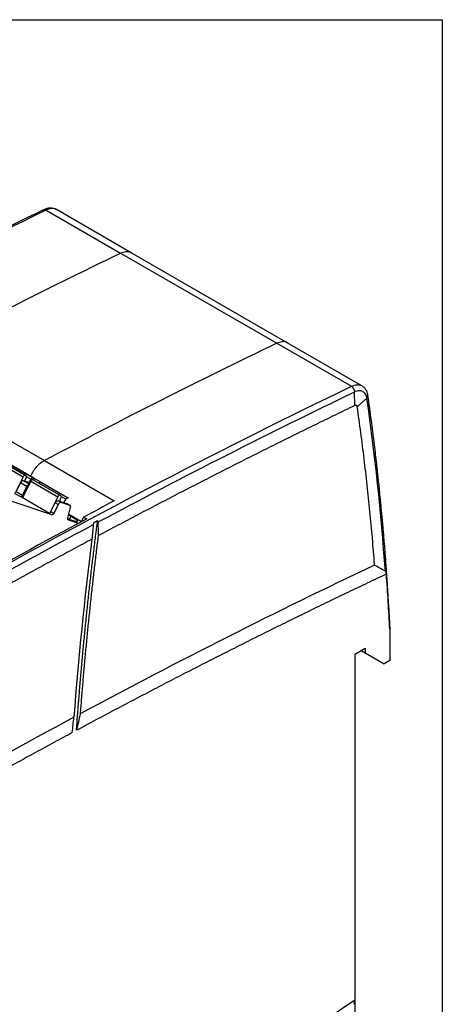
# Model space of a CAD drawing. Header units: millimetres. Extents: x 6 to 273, y 6 to 210.
# Tile 17 of 17: x 252 to 273, y 159 to 210. Entities that reach past the tile are written whole.
import ezdxf

# ---------------------------------------------------------------- set-up
doc = ezdxf.new("R2010")
doc.units = ezdxf.units.MM
doc.layers.add('TEXT', color=140, linetype='Continuous', lineweight=25)

msp = doc.modelspace()

# ---------------------------------------------------------------- linework, layer by layer
for p, q in [((252.866, 199.8519), (256.6658, 197.6583)), ((257.1988, 197.6807), (253.399, 199.8742)), ((256.6658, 197.6581), (264.6207, 193.0658)), ((265.1538, 193.0882), (257.1988, 197.6805)), ((264.6207, 193.066), (268.4205, 190.8724)), ((268.9536, 190.8948), (265.1538, 193.0884)), ((268.9316, 190.9066), (268.9498, 190.8893)), ((268.592, 189.8913), (268.5831, 190.58)), ((268.7205, 189.8273), (269.2098, 190.2678)), ((249.2281, 189.1367), (252.7813, 187.0854)), ((248.5209, 188.3527), (252.0741, 186.3015)), ((251.7967, 186.3398), (250.4178, 187.1358)), ((250.4497, 187.1253), (251.8286, 186.3293)), ((250.3185, 187.0646), (251.6974, 186.2686)), ((252.2098, 186.2039), (250.8309, 186.9999)), ((250.8628, 186.9894), (252.2417, 186.1934)), ((252.7812, 187.0856), (256.3344, 185.0343)), ((251.6974, 186.2686), (251.2973, 185.449)), ((251.7925, 186.0365), (251.8537, 186.2193)), ((251.8286, 186.3293), (251.7967, 186.3398)), ((251.8608, 186.2762), (252.0992, 186.1386)), ((252.0992, 186.1386), (251.9897, 185.9717)), ((252.074, 186.3016), (252.5922, 186.0024)), ((253.5644, 185.3192), (252.1856, 186.1152)), ((252.1856, 186.1152), (252.2175, 186.1048)), ((252.2417, 186.1934), (252.2098, 186.2039)), ((252.2175, 186.1048), (253.5963, 185.3088)), ((251.5657, 185.9554), (251.3474, 185.5083)), ((251.8838, 185.7718), (251.5657, 185.9554)), ((251.6656, 185.3246), (251.8838, 185.7718)), ((251.6762, 185.2038), (252.0863, 186.0441)), ((252.0425, 185.9543), (251.7146, 186.0622)), ((252.0115, 185.8908), (251.7146, 186.0622)), ((252.0863, 186.0441), (253.4652, 185.2481)), ((253.9776, 185.1834), (252.5987, 185.9794)), ((252.5987, 185.9794), (252.6306, 185.9689)), ((252.6306, 185.9689), (254.0095, 185.1729)), ((251.2481, 185.4371), (251.5663, 185.2534)), ((251.3474, 185.5083), (251.6656, 185.3246)), ((251.6219, 185.2351), (251.5663, 185.2534)), ((251.6219, 185.2351), (253.0402, 184.4164)), ((253.4652, 185.2481), (253.0651, 184.4284)), ((253.5602, 185.016), (253.6215, 185.1988)), ((253.5963, 185.3088), (253.5644, 185.3192)), ((253.6286, 185.2557), (253.8669, 185.1181)), ((253.8669, 185.1181), (253.7575, 184.9512)), ((254.0095, 185.1729), (253.9776, 185.1834)), ((253.1661, 184.3299), (251.1357, 184.9975)), ((253.1152, 184.4877), (253.3334, 184.9349)), ((253.4837, 184.8482), (253.2654, 184.401)), ((253.4837, 184.8482), (253.3334, 184.9349)), ((253.6326, 184.9549), (253.4823, 185.0417)), ((253.4823, 185.0417), (253.93, 184.8945)), ((254.0803, 184.8077), (253.6326, 184.9549)), ((253.93, 184.8945), (254.0803, 184.8077)), ((254.0898, 184.8035), (253.9395, 184.8902)), ((253.9812, 184.1518), (254.1181, 184.7054)), ((253.0159, 184.4166), (253.1661, 184.3299)), ((253.1152, 184.4877), (253.2654, 184.401)), ((254.1257, 184.2493), (254.0197, 184.3077)), ((254.0322, 184.358), (254.6737, 183.9876)), ((254.1257, 184.2493), (254.0561, 184.1067)), ((254.7809, 184.2073), (254.6615, 183.9627)), ((254.7809, 184.2073), (254.94, 184.1155)), ((254.5196, 183.8848), (254.019, 184.0494)), ((255.4916, 184.0179), (255.2771, 183.9032)), ((270.3731, 178.4944), (270.3731, 176.9054)), ((270.3869, 176.9693), (270.3869, 178.5461)), ((268.5977, 177.2277), (269.1258, 177.5326)), ((268.5977, 177.2277), (268.5977, 159.6214)), ((268.6127, 150.3388), (268.6127, 177.2364)), ((268.9137, 177.4101), (269.1258, 177.2876)), ((269.1258, 177.5326), (269.1258, 177.2876)), ((269.1258, 177.2876), (270.0846, 176.7388)), ((270.3731, 176.9054), (270.0846, 176.7388))]:
    msp.add_line(p, q)
for points, knots in [([(252.7429, 199.8653), (250.5672, 198.8044), (246.281, 196.7146), (241.9861, 194.4499), (239.8713, 193.3347)], [0, 0, 0, 0, 0.507608, 1, 1, 1, 1]), ([(252.866, 199.8519), (250.7216, 198.8004), (246.4317, 196.6969), (242.1206, 194.4855), (239.9555, 193.302), (239.9413, 193.2943)], [0, 0, 0, 0, 0.4982221, 0.9967075, 1, 1, 1, 1]), ([(253.399, 199.8742), (253.35, 199.8973), (253.2529, 199.9431), (253.0839, 199.9574), (252.9116, 199.9353), (252.7979, 199.8881), (252.7428, 199.8653)], [0, 0, 0, 0, 0.2626668, 0.5204088, 0.7677179, 1, 1, 1, 1]), ([(252.7435, 199.8634), (252.7617, 199.8698), (252.7987, 199.8829), (252.8433, 199.8624), (252.866, 199.8519)], [0, 0, 0, 0, 0.4907913, 1, 1, 1, 1]), ([(253.3953, 199.8688), (253.3893, 199.8747), (253.3256, 199.9377), (253.1403, 199.9487), (252.9557, 199.8836), (252.866, 199.8519)], [0, 0, 0, 0, 0.0506926, 0.5386048, 1, 1, 1, 1]), ([(256.6658, 197.6583), (256.7555, 197.69), (256.9401, 197.7551), (257.1255, 197.7441), (257.1891, 197.6811), (257.1952, 197.6751)], [0, 0, 0, 0, 0.4612908, 0.9490925, 1, 1, 1, 1]), ([(265.15, 193.0829), (265.144, 193.0889), (265.0804, 193.1518), (264.8951, 193.1628), (264.7105, 193.0977), (264.6207, 193.066)], [0, 0, 0, 0, 0.0506926, 0.5386048, 1, 1, 1, 1]), ([(229.7274, 169.2204), (236.1681, 173.3296), (242.6278, 177.1978), (255.5405, 184.4236), (261.9934, 187.7811), (268.4205, 190.8724)], [0, 0, 0, 0, 0.5, 0.5, 1, 1, 1, 1]), ([(268.4205, 190.8724), (268.5083, 190.9146), (268.5998, 190.9425), (268.7756, 190.9566), (268.8595, 190.9425), (268.9316, 190.9066)], [0, 0, 0, 0, 0.5, 0.5, 1, 1, 1, 1]), ([(268.5831, 190.58), (268.5828, 190.6052), (268.5789, 190.6337), (268.5625, 190.6926), (268.5501, 190.7229), (268.5188, 190.7787), (268.4999, 190.804), (268.4605, 190.8453), (268.4399, 190.8612), (268.4205, 190.8724)], [0, 0, 0, 0, 0.25, 0.25, 0.5, 0.5, 0.75, 0.75, 1, 1, 1, 1]), ([(269.2098, 190.2678), (269.1991, 190.3429), (269.1766, 190.4139), (269.1054, 190.5319), (269.0568, 190.5786), (268.9397, 190.6369), (268.8715, 190.6484), (268.7287, 190.637), (268.6544, 190.6143), (268.5831, 190.58)], [0, 0, 0, 0, 0.25, 0.25, 0.5, 0.5, 0.75, 0.75, 1, 1, 1, 1]), ([(269.2645, 190.3922), (269.2542, 190.4445), (269.2329, 190.552), (269.1654, 190.6916), (269.0739, 190.8126), (268.9939, 190.8672), (268.9536, 190.8948)], [0, 0, 0, 0, 0.2350616, 0.4827376, 0.7392025, 1, 1, 1, 1]), ([(269.2098, 190.2678), (269.2256, 190.2858), (269.2581, 190.3227), (269.2728, 190.3689), (269.2638, 190.3902), (269.2631, 190.3919)], [0, 0, 0, 0, 0.4648073, 0.957532, 1, 1, 1, 1]), ([(270.3881, 178.5482), (270.3653, 178.9822), (270.3229, 179.7888), (270.252, 180.8985), (270.1867, 181.8209), (270.1323, 182.5256), (270.0905, 183.0374), (270.0591, 183.4088), (270.0303, 183.7384), (270.0006, 184.0694), (269.9636, 184.4705), (269.9176, 184.9501), (269.8581, 185.5449), (269.7847, 186.2445), (269.6915, 187.0823), (269.5751, 188.0628), (269.4331, 189.1841), (269.3229, 189.9734), (269.2645, 190.3922)], [0, 0, 0, 0, 0.10697025, 0.19878829, 0.27544353, 0.33692929, 0.37519316, 0.40392989, 0.43036315, 0.45821315, 0.48747986, 0.53174681, 0.57971656, 0.63858929, 0.71005866, 0.79412131, 0.89077145, 1, 1, 1, 1]), ([(268.592, 189.8913), (268.2572, 189.73), (267.5878, 189.4072), (266.5833, 188.9176), (265.5787, 188.4241), (264.5738, 187.9263), (263.5687, 187.4243), (262.5634, 186.918), (261.5579, 186.4075), (260.5521, 185.8927), (259.5461, 185.3738), (258.54, 184.8506), (257.5336, 184.3231), (256.5269, 183.7916), (255.8557, 183.4337), (255.5201, 183.2548)], [0, 0, 0, 0, 0.0769328, 0.1538605, 0.230784, 0.3077042, 0.3846222, 0.4615388, 0.5384552, 0.6153721, 0.6922907, 0.7692118, 0.8461364, 0.9230655, 1, 1, 1, 1]), ([(268.7205, 189.8273), (268.719, 189.8354), (268.7159, 189.8515), (268.7066, 189.8712), (268.6937, 189.8868), (268.6724, 189.9013), (268.6391, 189.9092), (268.6077, 189.8973), (268.592, 189.8913)], [0, 0, 0, 0, 0.1261591, 0.249161, 0.372631, 0.5001546, 0.7491708, 1, 1, 1, 1]), ([(269.6014, 181.7676), (269.5833, 181.996), (269.5473, 182.4529), (269.489, 183.1353), (269.4275, 183.8155), (269.3625, 184.4932), (269.2942, 185.1685), (269.2225, 185.8413), (269.1474, 186.5118), (269.0689, 187.1798), (268.9871, 187.8454), (268.9017, 188.5086), (268.8133, 189.1695), (268.7515, 189.608), (268.7205, 189.8273)], [0, 0, 0, 0, 0.0833537, 0.1666954, 0.2500275, 0.3333526, 0.4166732, 0.4999917, 0.5833107, 0.6666326, 0.74996, 0.8332954, 0.9166412, 1, 1, 1, 1]), ([(252.7812, 187.0856), (252.6514, 187.0169), (252.5128, 186.9074), (252.2633, 186.6308), (252.1539, 186.4654), (252.074, 186.3016)], [0, 0, 0, 0, 0.5, 0.5, 1, 1, 1, 1]), ([(251.7967, 186.3398), (251.7928, 186.3407), (251.7853, 186.3425), (251.7723, 186.3408), (251.7586, 186.3356), (251.7401, 186.3242), (251.7168, 186.3033), (251.7039, 186.2802), (251.6974, 186.2686)], [0, 0, 0, 0, 0.1272001, 0.2497464, 0.3727003, 0.5010746, 0.7497428, 1, 1, 1, 1]), ([(251.8286, 186.3293), (251.8443, 186.3241), (251.8556, 186.3101), (251.8646, 186.2705), (251.8623, 186.2451), (251.8537, 186.2193)], [0, 0, 0, 0, 0.5, 0.5, 1, 1, 1, 1]), ([(252.1856, 186.1152), (252.171, 186.12), (252.1518, 186.1152), (252.1151, 186.0888), (252.0977, 186.0675), (252.0863, 186.0441)], [0, 0, 0, 0, 0.5, 0.5, 1, 1, 1, 1]), ([(252.0992, 186.1386), (252.1146, 186.1621), (252.1343, 186.1819), (252.1742, 186.2054), (252.1941, 186.2091), (252.2098, 186.2039)], [0, 0, 0, 0, 0.5, 0.5, 1, 1, 1, 1]), ([(252.2537, 186.0857), (252.2564, 186.0917), (252.2617, 186.1035), (252.2667, 186.1214), (252.2691, 186.1386), (252.2685, 186.1596), (252.262, 186.1827), (252.2485, 186.1898), (252.2417, 186.1934)], [0, 0, 0, 0, 0.1272001, 0.2497464, 0.3727003, 0.5010746, 0.7497428, 1, 1, 1, 1]), ([(251.7146, 186.0622), (251.6927, 186.0693), (251.664, 186.062), (251.6088, 186.0225), (251.5828, 185.9906), (251.5657, 185.9554)], [0, 0, 0, 0, 0.5, 0.5, 1, 1, 1, 1]), ([(251.8838, 185.7718), (251.901, 185.8069), (251.927, 185.8388), (251.9822, 185.8783), (252.0109, 185.8857), (252.0328, 185.8785)], [0, 0, 0, 0, 0.5, 0.5, 1, 1, 1, 1]), ([(252.5987, 185.9794), (252.583, 185.9846), (252.5631, 185.9809), (252.5232, 185.9573), (252.5035, 185.9376), (252.4881, 185.9141)], [0, 0, 0, 0, 0.5, 0.5, 1, 1, 1, 1]), ([(251.5663, 185.2534), (251.5809, 185.2486), (251.6001, 185.2535), (251.6368, 185.2799), (251.6542, 185.3011), (251.6656, 185.3246)], [0, 0, 0, 0, 0.5, 0.5, 1, 1, 1, 1]), ([(253.5644, 185.3192), (253.5606, 185.3202), (253.553, 185.322), (253.5401, 185.3203), (253.5264, 185.3151), (253.5079, 185.3037), (253.4846, 185.2828), (253.4717, 185.2597), (253.4652, 185.2481)], [0, 0, 0, 0, 0.1272001, 0.2497464, 0.3727003, 0.5010746, 0.7497428, 1, 1, 1, 1]), ([(253.5963, 185.3088), (253.612, 185.3036), (253.6233, 185.2896), (253.6324, 185.25), (253.6301, 185.2246), (253.6215, 185.1988)], [0, 0, 0, 0, 0.5, 0.5, 1, 1, 1, 1]), ([(253.8669, 185.1181), (253.8823, 185.1416), (253.9021, 185.1613), (253.942, 185.1849), (253.9619, 185.1886), (253.9776, 185.1834)], [0, 0, 0, 0, 0.5, 0.5, 1, 1, 1, 1]), ([(253.3334, 184.9349), (253.3381, 184.9438), (253.3472, 184.9611), (253.3643, 184.9848), (253.3834, 185.0054), (253.4041, 185.0225), (253.4258, 185.0356), (253.4465, 185.043), (253.4659, 185.0455), (253.4768, 185.0429), (253.4823, 185.0417)], [0, 0, 0, 0, 0.1270036, 0.2493606, 0.3721245, 0.5003005, 0.6287149, 0.7601226, 0.879338, 1, 1, 1, 1]), ([(253.6326, 184.9549), (253.6268, 184.9563), (253.6155, 184.959), (253.596, 184.9564), (253.5755, 184.9486), (253.5543, 184.9357), (253.5331, 184.9181), (253.5139, 184.8968), (253.4969, 184.8733), (253.4881, 184.8566), (253.4837, 184.8482)], [0, 0, 0, 0, 0.12700357, 0.24936059, 0.37212449, 0.50030053, 0.62871487, 0.7601226, 0.87933804, 1, 1, 1, 1]), ([(254.1181, 184.7054), (254.1193, 184.7137), (254.1216, 184.7302), (254.1203, 184.7528), (254.1146, 184.7756), (254.1026, 184.797), (254.0877, 184.8041), (254.0803, 184.8077)], [0, 0, 0, 0, 0.1671446, 0.3319156, 0.5004011, 0.7494483, 1, 1, 1, 1]), ([(253.0159, 184.4166), (253.0197, 184.4157), (253.0273, 184.4139), (253.0403, 184.4156), (253.054, 184.4208), (253.0724, 184.4321), (253.0957, 184.4531), (253.1087, 184.4762), (253.1152, 184.4877)], [0, 0, 0, 0, 0.1272001, 0.2497464, 0.3727003, 0.5010746, 0.7497428, 1, 1, 1, 1]), ([(253.2654, 184.401), (253.2623, 184.3951), (253.2563, 184.3835), (253.2449, 184.3678), (253.2321, 184.354), (253.214, 184.3391), (253.1899, 184.3261), (253.1741, 184.3286), (253.1661, 184.3299)], [0, 0, 0, 0, 0.1272001, 0.2497464, 0.3727003, 0.5010746, 0.7497428, 1, 1, 1, 1]), ([(253.9722, 184.1421), (254.0108, 184.1256), (254.1305, 184.0742), (254.2175, 184.0443), (254.2765, 184.024)], [0, 0, 0, 0, 0.3222309, 1, 1, 1, 1]), ([(254.019, 184.0494), (254.0139, 184.0516), (254.0039, 184.0559), (253.9922, 184.0683), (253.9825, 184.0872), (253.9765, 184.1146), (253.9796, 184.1393), (253.9812, 184.1518)], [0, 0, 0, 0, 0.1671446, 0.3319156, 0.5004011, 0.7494483, 1, 1, 1, 1]), ([(254.2765, 184.024), (254.3493, 184.0001), (254.4037, 183.9868), (254.4674, 183.9834), (254.4767, 183.9934), (254.4488, 184.0351), (254.4116, 184.0668), (254.2963, 184.1472), (254.2182, 184.1959), (254.1257, 184.2493)], [0, 0, 0, 0, 0.25, 0.25, 0.5, 0.5, 0.75, 0.75, 1, 1, 1, 1]), ([(254.4183, 173.3468), (254.4364, 173.5976), (254.4726, 174.0992), (254.531, 174.8535), (254.5926, 175.6091), (254.6576, 176.3663), (254.7259, 177.1249), (254.7976, 177.8849), (254.8725, 178.6464), (254.9509, 179.4094), (255.0326, 180.1738), (255.1176, 180.9397), (255.2059, 181.707), (255.2977, 182.4758), (255.3925, 183.246), (255.4586, 183.7606), (255.4916, 184.0179)], [0, 0, 0, 0, 0.0714527, 0.1428935, 0.2143244, 0.2857475, 0.3571647, 0.4285783, 0.4999902, 0.5714024, 0.6428172, 0.7142365, 0.7856623, 0.8570968, 0.928542, 1, 1, 1, 1]), ([(255.2771, 183.9032), (255.2765, 183.888), (255.2755, 183.8581), (255.2729, 183.8299), (255.2717, 183.816)], [0, 0, 0, 0, 0.5087089, 1, 1, 1, 1]), ([(255.4916, 184.0179), (255.4952, 184.0098), (255.5025, 183.9939), (255.5088, 183.9688), (255.5098, 183.952), (255.5103, 183.9436)], [0, 0, 0, 0, 0.3368259, 0.6679041, 1, 1, 1, 1]), ([(255.5201, 183.2548), (255.4884, 183.0002), (255.4251, 182.4909), (255.3342, 181.7287), (255.2464, 180.9679), (255.1619, 180.2085), (255.0807, 179.4505), (255.0027, 178.694), (254.9281, 177.9389), (254.8567, 177.1852), (254.7886, 176.433), (254.7239, 175.6822), (254.6622, 174.9327), (254.6238, 174.4344), (254.6047, 174.1852)], [0, 0, 0, 0, 0.0833576, 0.1667029, 0.2500382, 0.333366, 0.4166886, 0.5000084, 0.5833277, 0.6666489, 0.7499744, 0.8333065, 0.9166476, 1, 1, 1, 1]), ([(255.1985, 183.0828), (254.8912, 182.9178), (254.2766, 182.5879), (253.3545, 182.0886), (252.4323, 181.5861), (251.5101, 181.08), (250.5879, 180.5705), (249.6655, 180.0574), (248.7431, 179.541), (248.1281, 179.1939), (247.8206, 179.0203)], [0, 0, 0, 0, 0.1250043, 0.2500048, 0.3750027, 0.4999993, 0.6249961, 0.7499943, 0.8749951, 1, 1, 1, 1]), ([(270.204, 181.3066), (269.8757, 181.1516), (269.2191, 180.8416), (268.234, 180.3712), (267.2486, 179.8969), (266.263, 179.4183), (265.2772, 178.9356), (264.2912, 178.4486), (263.3049, 177.9574), (262.3184, 177.462), (261.3317, 176.9624), (260.3447, 176.4586), (259.3576, 175.9506), (258.3702, 175.4384), (257.3825, 174.922), (256.3947, 174.4013), (255.4066, 173.8767), (254.7478, 173.5235), (254.4183, 173.3468)], [0, 0, 0, 0, 0.0625131, 0.1250207, 0.1875236, 0.2500227, 0.3125186, 0.3750123, 0.4375045, 0.4999961, 0.5624877, 0.6249803, 0.6874746, 0.7499715, 0.8124716, 0.8749759, 0.9374851, 1, 1, 1, 1]), ([(270.204, 181.3066), (270.2007, 181.3219), (270.1946, 181.3502), (270.1842, 181.3873), (270.1732, 181.4158), (270.1625, 181.4368), (270.1529, 181.445), (270.1487, 181.4485)], [0, 0, 0, 0, 0.2826195, 0.5229206, 0.7215764, 0.8797928, 1, 1, 1, 1]), ([(270.3731, 178.4944), (270.361, 178.73), (270.3368, 179.2013), (270.296, 179.9054), (270.2522, 180.6075), (270.2201, 181.0736), (270.204, 181.3066)], [0, 0, 0, 0, 0.2500026, 0.4999984, 0.749995, 1, 1, 1, 1]), ([(270.3862, 178.5495), (270.387, 178.5465), (270.3915, 178.5281), (270.3815, 178.5097), (270.3731, 178.4944)], [0, 0, 0, 0, 0.1623952, 1, 1, 1, 1]), ([(270.3846, 176.9692), (270.3864, 176.9612), (270.3914, 176.9396), (270.3802, 176.9186), (270.3731, 176.9054)], [0, 0, 0, 0, 0.367952, 1, 1, 1, 1]), ([(254.6047, 174.1852), (254.5733, 174.0452), (254.5107, 173.7656), (254.4491, 173.4863), (254.4183, 173.3468)], [0, 0, 0, 0, 0.5003182, 1, 1, 1, 1]), ([(254.2051, 173.2322), (254.2181, 173.3621), (254.2441, 173.6221), (254.2712, 173.8828), (254.2848, 174.0132)], [0, 0, 0, 0, 0.4996779, 1, 1, 1, 1]), ([(254.2051, 173.2322), (253.8927, 173.0636), (253.2677, 172.7265), (252.3302, 172.2162), (251.3927, 171.7024), (250.455, 171.1848), (249.5173, 170.6635), (248.5796, 170.1385), (247.6417, 169.61), (247.0165, 169.2545), (246.7039, 169.0768)], [0, 0, 0, 0, 0.12500478, 0.25000531, 0.37500304, 0.4999994, 0.62499584, 0.74999379, 0.8749947, 1, 1, 1, 1]), ([(254.4183, 150.448), (254.7564, 150.6571), (255.4326, 151.0753), (256.4467, 151.7078), (257.4605, 152.3443), (258.4741, 152.985), (259.4875, 153.6298), (260.5007, 154.2788), (261.5136, 154.932), (262.5263, 155.5893), (263.5388, 156.2508), (264.551, 156.9164), (265.5631, 157.5862), (266.5749, 158.2603), (267.5865, 158.9382), (268.2606, 159.3936), (268.5977, 159.6214)], [0, 0, 0, 0, 0.071442, 0.1428781, 0.2143092, 0.2857363, 0.3571604, 0.4285824, 0.5000034, 0.5714242, 0.6428458, 0.7142692, 0.7856954, 0.8571252, 0.9285598, 1, 1, 1, 1]), ([(268.5558, 159.3885), (268.5584, 159.3947), (268.5643, 159.4086), (268.571, 159.4325), (268.5774, 159.461), (268.5833, 159.4943), (268.5887, 159.5324), (268.5936, 159.5753), (268.5963, 159.6054), (268.5977, 159.6214)], [0, 0, 0, 0, 0.0810753, 0.181187, 0.301721, 0.4434654, 0.6069015, 0.792342, 1, 1, 1, 1])]:
    msp.add_open_spline(points, degree=3, knots=knots)
for points in [[(244.8263, 191.6779), (248.7791, 193.7697), (252.7273, 195.764), (256.6658, 197.6583)], [(264.6207, 193.066), (260.6822, 191.1716), (256.7339, 189.1774), (252.7812, 187.0856)], [(268.5831, 190.58), (264.2328, 188.4875), (259.8728, 186.2742), (255.5103, 183.9436)], [(270.1487, 181.4485), (269.9324, 184.4549), (269.6191, 187.3984), (269.2098, 190.2678)], [(256.3344, 185.0343), (255.8166, 184.7603), (255.2988, 184.4847), (254.7809, 184.2073)], [(254.94, 184.1155), (252.7601, 182.9482), (250.5791, 181.7513), (248.3978, 180.5254)], [(255.2717, 183.816), (252.786, 182.4857), (250.299, 181.117), (247.8118, 179.7107)], [(255.2717, 183.816), (255.2469, 183.5715), (255.2225, 183.3271), (255.1985, 183.0828)], [(255.5103, 183.9436), (255.5132, 183.7138), (255.5164, 183.4842), (255.5201, 183.2548)], [(255.1985, 183.0828), (254.8155, 180.0269), (254.5106, 177.0006), (254.2848, 174.0132)], [(269.6014, 181.7676), (264.6127, 179.4024), (259.6101, 176.873), (254.6047, 174.1852)], [(270.1487, 181.4485), (269.9667, 181.5554), (269.7843, 181.6617), (269.6014, 181.7676)], [(254.2848, 174.0132), (251.8212, 172.687), (249.3563, 171.322), (246.8914, 169.9191)]]:
    msp.add_open_spline(points, degree=3)
at = {"layer": 'TEXT'}
for p, q in [((6.35, 209.55), (273.05, 209.55)), ((273.05, 209.55), (273.05, 6.35))]:
    msp.add_line(p, q, dxfattribs=at)

doc.saveas('drawing.dxf')
